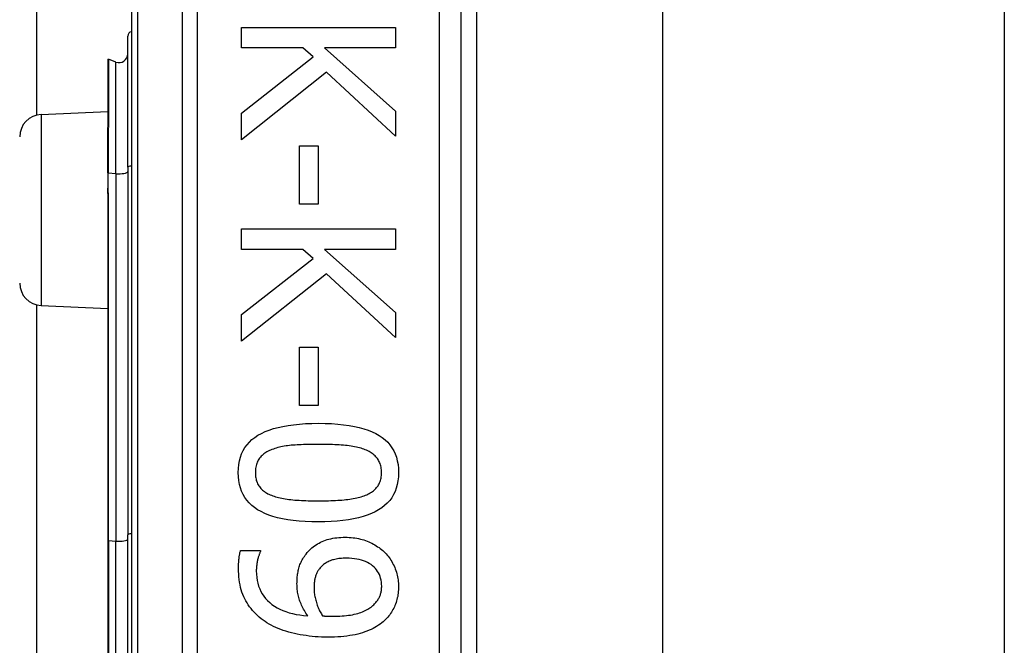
# Model space of a CAD drawing. Header units: inches. Extents: x 4.2 to 80.3, y 5.9 to 52.3.
# Tile 24 of 72: x 23.5 to 24.7, y 22.1 to 22.8. Entities that reach past the tile are written whole.
import ezdxf

# ---------------------------------------------------------------- set-up
doc = ezdxf.new("R2010")
doc.units = ezdxf.units.IN
doc.header["$LTSCALE"] = 5.125904
doc.header["$MEASUREMENT"] = 0
doc.layers.add('Visible Edges(ANSI)', color=7, linetype='Continuous', lineweight=25)
doc.layers.add('Visible Tangent Edges(ANSI)', color=7, linetype='Continuous', lineweight=25)

msp = doc.modelspace()

# ---------------------------------------------------------------- linework, layer by layer
at = {"layer": 'Visible Edges(ANSI)'}
for p, q in [((23.5501, 22.7086), (23.5501, 36.1305)), ((23.659, 23.3597), (23.659, 20.9383)), ((24.0389, 21.1842), (24.0389, 23.1139)), ((24.0566, 22.957), (24.0566, 21.3411)), ((24.2707, 22.9408), (24.2707, 21.3572)), ((24.6644, 22.9408), (24.6644, 21.3572)), ((23.7858, 22.8093), (23.9631, 22.8093)), ((23.7858, 22.7858), (23.7858, 22.8093)), ((23.9631, 22.8093), (23.9631, 22.7858)), ((23.6548, 22.6485), (23.6548, 22.7994)), ((23.8566, 22.7858), (23.7858, 22.7858)), ((23.8683, 22.7754), (23.8566, 22.7858)), ((23.8816, 22.7858), (23.9631, 22.7131)), ((23.9631, 22.7858), (23.8816, 22.7858)), ((23.6318, 22.7722), (23.6318, 22.6941)), ((23.6412, 22.7695), (23.6325, 22.7727)), ((23.7858, 22.7106), (23.8683, 22.7754)), ((23.8839, 22.7578), (23.7858, 22.68)), ((23.9631, 22.6843), (23.8839, 22.7578)), ((23.555, 22.7092), (23.6318, 22.7126)), ((23.7858, 22.68), (23.7858, 22.7106)), ((23.9631, 22.7131), (23.9631, 22.6843)), ((23.6318, 22.6941), (23.6318, 22.6933)), ((23.6318, 22.6419), (23.6318, 22.6933)), ((23.8526, 22.6731), (23.8742, 22.6731)), ((23.8526, 22.6061), (23.8526, 22.6731)), ((23.8742, 22.6731), (23.8742, 22.6061)), ((23.6548, 22.6485), (23.6548, 22.2254)), ((23.6318, 22.6419), (23.6318, 22.6254)), ((23.6318, 22.6254), (23.6318, 22.6181)), ((23.6318, 22.6181), (23.6318, 22.2187)), ((23.8742, 22.6061), (23.8526, 22.6061)), ((23.7858, 22.5775), (23.9631, 22.5775)), ((23.7858, 22.5539), (23.7858, 22.5775)), ((23.9631, 22.5775), (23.9631, 22.5539)), ((23.8566, 22.5539), (23.7858, 22.5539)), ((23.8683, 22.5436), (23.8566, 22.5539)), ((23.8816, 22.5539), (23.9631, 22.4812)), ((23.9631, 22.5539), (23.8816, 22.5539)), ((23.7858, 22.4788), (23.8683, 22.5436)), ((23.8839, 22.5259), (23.7858, 22.4482)), ((23.9631, 22.4525), (23.8839, 22.5259)), ((23.5501, 21.808), (23.5501, 22.49)), ((23.555, 22.4893), (23.6318, 22.486)), ((23.7858, 22.4482), (23.7858, 22.4788)), ((23.9631, 22.4812), (23.9631, 22.4525)), ((23.8526, 22.4413), (23.8742, 22.4413)), ((23.8526, 22.3742), (23.8526, 22.4413)), ((23.8742, 22.4413), (23.8742, 22.3742)), ((23.8742, 22.3742), (23.8526, 22.3742)), ((23.6318, 22.2187), (23.6318, 22.0793)), ((23.6548, 22.0727), (23.6548, 22.2254)), ((23.7848, 22.2071), (23.8076, 22.2071)), ((23.8076, 22.2071), (23.8076, 22.206))]:
    msp.add_line(p, q, dxfattribs=at)
at = {"layer": 'Visible Edges(ANSI)', "flags": 128}
for points in [[(23.7821, 22.2969), (23.7822, 22.3017), (23.7827, 22.3062), (23.7835, 22.3106), (23.7846, 22.3147), (23.786, 22.3186), (23.7878, 22.3223), (23.7898, 22.3258), (23.7922, 22.3291), (23.7949, 22.3321), (23.7979, 22.3349), (23.8012, 22.3375), (23.8048, 22.3399), (23.8088, 22.3421), (23.8131, 22.3441), (23.8177, 22.3459), (23.8227, 22.3476), (23.828, 22.349), (23.8336, 22.3502), (23.8396, 22.3513), (23.8458, 22.3521), (23.8525, 22.3528), (23.8594, 22.3533), (23.8667, 22.3536), (23.8743, 22.3537)], [(23.8743, 22.3537), (23.8821, 22.3536), (23.8896, 22.3533), (23.8967, 22.3528), (23.9034, 22.3521), (23.9098, 22.3512), (23.9158, 22.3502), (23.9215, 22.3489), (23.9268, 22.3475), (23.9318, 22.3459), (23.9364, 22.344), (23.9406, 22.342), (23.9445, 22.3398), (23.948, 22.3374), (23.9513, 22.3348), (23.9542, 22.3319), (23.9568, 22.3289), (23.9591, 22.3256), (23.9611, 22.3221), (23.9628, 22.3185), (23.9642, 22.3146), (23.9653, 22.3105), (23.9661, 22.3062), (23.9665, 22.3016), (23.9667, 22.2969)], [(23.8743, 22.3295), (23.8712, 22.3295), (23.8683, 22.3295), (23.8654, 22.3294), (23.8625, 22.3294), (23.8598, 22.3293), (23.8572, 22.3292), (23.8546, 22.3291), (23.8522, 22.329), (23.8498, 22.3289), (23.8475, 22.3287), (23.8453, 22.3286), (23.8431, 22.3284), (23.8411, 22.3282), (23.839, 22.3279), (23.8371, 22.3276), (23.8351, 22.3273), (23.8332, 22.327), (23.8313, 22.3266), (23.8295, 22.3262), (23.8277, 22.3257), (23.8259, 22.3252), (23.8242, 22.3247), (23.8225, 22.3241), (23.8209, 22.3235)], [(23.9283, 22.3233), (23.9268, 22.3239), (23.9252, 22.3245), (23.9235, 22.325), (23.9218, 22.3255), (23.92, 22.3259), (23.9181, 22.3264), (23.9161, 22.3268), (23.9141, 22.3271), (23.9121, 22.3274), (23.9099, 22.3277), (23.9077, 22.328), (23.9055, 22.3282), (23.9032, 22.3284), (23.9008, 22.3286), (23.8984, 22.3288), (23.8959, 22.3289), (23.8934, 22.3291), (23.8908, 22.3292), (23.8882, 22.3293), (23.8855, 22.3294), (23.8828, 22.3294), (23.88, 22.3295), (23.8772, 22.3295), (23.8743, 22.3295)], [(23.8209, 22.3235), (23.8194, 22.3229), (23.8179, 22.3223), (23.8165, 22.3216), (23.8152, 22.3209), (23.8139, 22.3201), (23.8127, 22.3193), (23.8116, 22.3185), (23.8105, 22.3176), (23.8095, 22.3167), (23.8085, 22.3157), (23.8076, 22.3147), (23.8067, 22.3136), (23.8059, 22.3126), (23.8052, 22.3114), (23.8045, 22.3102), (23.804, 22.3089), (23.8034, 22.3076), (23.803, 22.3063), (23.8026, 22.3048), (23.8023, 22.3034), (23.8021, 22.3018), (23.8019, 22.3002), (23.8018, 22.2986), (23.8018, 22.2969)], [(23.947, 22.2969), (23.947, 22.2985), (23.9469, 22.3001), (23.9467, 22.3016), (23.9465, 22.3031), (23.9462, 22.3046), (23.9458, 22.3059), (23.9454, 22.3073), (23.9449, 22.3086), (23.9444, 22.3098), (23.9438, 22.311), (23.9431, 22.3121), (23.9423, 22.3132), (23.9415, 22.3143), (23.9406, 22.3153), (23.9397, 22.3162), (23.9387, 22.3172), (23.9376, 22.3181), (23.9365, 22.3189), (23.9353, 22.3198), (23.934, 22.3206), (23.9327, 22.3213), (23.9313, 22.322), (23.9298, 22.3227), (23.9283, 22.3233)], [(23.8744, 22.2403), (23.8667, 22.2404), (23.8593, 22.2407), (23.8522, 22.2412), (23.8455, 22.2419), (23.8391, 22.2427), (23.8331, 22.2438), (23.8274, 22.245), (23.8221, 22.2465), (23.8172, 22.2481), (23.8126, 22.2499), (23.8083, 22.252), (23.8044, 22.2542), (23.8008, 22.2566), (23.7976, 22.2592), (23.7946, 22.262), (23.792, 22.2651), (23.7897, 22.2683), (23.7877, 22.2718), (23.786, 22.2755), (23.7846, 22.2793), (23.7835, 22.2834), (23.7827, 22.2877), (23.7822, 22.2922), (23.7821, 22.2969)], [(23.8018, 22.2969), (23.8018, 22.2953), (23.8019, 22.2937), (23.8021, 22.2922), (23.8023, 22.2908), (23.8026, 22.2894), (23.8029, 22.288), (23.8033, 22.2867), (23.8038, 22.2854), (23.8044, 22.2842), (23.805, 22.283), (23.8057, 22.2818), (23.8064, 22.2808), (23.8072, 22.2797), (23.8081, 22.2787), (23.8091, 22.2777), (23.8101, 22.2768), (23.8111, 22.2759), (23.8123, 22.2751), (23.8135, 22.2742), (23.8147, 22.2735), (23.8161, 22.2727), (23.8175, 22.272), (23.8189, 22.2714), (23.8204, 22.2708)], [(23.9667, 22.2969), (23.9665, 22.2922), (23.966, 22.2876), (23.9652, 22.2833), (23.9641, 22.2792), (23.9627, 22.2753), (23.9609, 22.2716), (23.9589, 22.2681), (23.9565, 22.2649), (23.9537, 22.2619), (23.9507, 22.259), (23.9474, 22.2564), (23.9437, 22.254), (23.9397, 22.2518), (23.9354, 22.2498), (23.9307, 22.248), (23.9258, 22.2464), (23.9205, 22.245), (23.9149, 22.2437), (23.909, 22.2427), (23.9027, 22.2418), (23.8961, 22.2412), (23.8892, 22.2407), (23.882, 22.2404), (23.8744, 22.2403)], [(23.9286, 22.2709), (23.9301, 22.2715), (23.9315, 22.2722), (23.9329, 22.2729), (23.9342, 22.2736), (23.9354, 22.2744), (23.9366, 22.2752), (23.9377, 22.276), (23.9387, 22.2769), (23.9397, 22.2778), (23.9406, 22.2787), (23.9415, 22.2797), (23.9423, 22.2808), (23.9431, 22.2818), (23.9438, 22.2829), (23.9444, 22.2841), (23.9449, 22.2853), (23.9454, 22.2866), (23.9458, 22.2879), (23.9462, 22.2893), (23.9465, 22.2907), (23.9467, 22.2922), (23.9469, 22.2937), (23.947, 22.2953), (23.947, 22.2969)], [(23.8204, 22.2708), (23.8219, 22.2702), (23.8235, 22.2697), (23.8251, 22.2692), (23.8268, 22.2687), (23.8286, 22.2682), (23.8304, 22.2678), (23.8323, 22.2674), (23.8342, 22.2671), (23.8362, 22.2667), (23.8383, 22.2664), (23.8405, 22.2661), (23.8427, 22.2659), (23.845, 22.2657), (23.8473, 22.2654), (23.8497, 22.2653), (23.8522, 22.2651), (23.8548, 22.2649), (23.8574, 22.2648), (23.8601, 22.2647), (23.8628, 22.2646), (23.8656, 22.2645), (23.8685, 22.2645), (23.8714, 22.2645), (23.8744, 22.2644)], [(23.8744, 22.2644), (23.8775, 22.2645), (23.8804, 22.2645), (23.8833, 22.2645), (23.8861, 22.2646), (23.8888, 22.2647), (23.8915, 22.2648), (23.8941, 22.2649), (23.8966, 22.2651), (23.8991, 22.2653), (23.9015, 22.2654), (23.9039, 22.2657), (23.9061, 22.2659), (23.9083, 22.2661), (23.9105, 22.2664), (23.9126, 22.2667), (23.9146, 22.2671), (23.9166, 22.2675), (23.9185, 22.2679), (23.9203, 22.2683), (23.9221, 22.2688), (23.9238, 22.2692), (23.9255, 22.2698), (23.9271, 22.2703), (23.9286, 22.2709)], [(23.8602, 22.2032), (23.8615, 22.2048), (23.8628, 22.2063), (23.8641, 22.2077), (23.8655, 22.2091), (23.867, 22.2104), (23.8685, 22.2116), (23.8701, 22.2127), (23.8717, 22.2138), (23.8734, 22.2149), (23.8751, 22.2159), (23.8769, 22.2168), (23.8787, 22.2176), (23.8806, 22.2184), (23.8825, 22.2191), (23.8845, 22.2198), (23.8866, 22.2203), (23.8887, 22.2208), (23.891, 22.2213), (23.8932, 22.2217), (23.8955, 22.222), (23.8979, 22.2222), (23.9004, 22.2224), (23.9029, 22.2225), (23.9055, 22.2225)], [(23.9055, 22.2225), (23.9077, 22.2225), (23.91, 22.2224), (23.9122, 22.2222), (23.9143, 22.222), (23.9165, 22.2217), (23.9186, 22.2214), (23.9206, 22.221), (23.9227, 22.2205), (23.9247, 22.22), (23.9266, 22.2194), (23.9286, 22.2188), (23.9305, 22.218), (23.9323, 22.2173), (23.9342, 22.2165), (23.936, 22.2156), (23.9377, 22.2147), (23.9394, 22.2138), (23.941, 22.2128), (23.9426, 22.2117), (23.9442, 22.2106), (23.9457, 22.2095), (23.9472, 22.2083), (23.9486, 22.2071), (23.95, 22.2058)], [(23.7824, 22.187), (23.7824, 22.1878), (23.7824, 22.1886), (23.7824, 22.1894), (23.7824, 22.1902), (23.7825, 22.1911), (23.7825, 22.1919), (23.7825, 22.1928), (23.7826, 22.1936), (23.7826, 22.1945), (23.7827, 22.1954), (23.7828, 22.1963), (23.7829, 22.1971), (23.783, 22.198), (23.7831, 22.1989), (23.7832, 22.1998), (23.7833, 22.2006), (23.7835, 22.2015), (23.7836, 22.2023), (23.7838, 22.2032), (23.784, 22.204), (23.7841, 22.2048), (23.7844, 22.2056), (23.7846, 22.2064), (23.7848, 22.2071)], [(23.8076, 22.206), (23.8074, 22.2055), (23.8071, 22.2049), (23.8068, 22.2043), (23.8065, 22.2036), (23.8063, 22.2029), (23.806, 22.2021), (23.8057, 22.2013), (23.8054, 22.2005), (23.8052, 22.1996), (23.8049, 22.1987), (23.8047, 22.1977), (23.8044, 22.1966), (23.8042, 22.1956), (23.804, 22.1945), (23.8038, 22.1935), (23.8036, 22.1924), (23.8034, 22.1913), (23.8033, 22.1903), (23.8032, 22.1892), (23.8031, 22.1881), (23.803, 22.1871), (23.803, 22.186), (23.8029, 22.1849), (23.8029, 22.1839)], [(23.95, 22.2058), (23.9513, 22.2046), (23.9525, 22.2033), (23.9537, 22.202), (23.9549, 22.2006), (23.956, 22.1991), (23.957, 22.1977), (23.958, 22.1961), (23.959, 22.1946), (23.9599, 22.1929), (23.9607, 22.1913), (23.9615, 22.1896), (23.9623, 22.1878), (23.963, 22.186), (23.9636, 22.1842), (23.9642, 22.1824), (23.9647, 22.1806), (23.9652, 22.1789), (23.9656, 22.177), (23.9659, 22.1752), (23.9662, 22.1734), (23.9664, 22.1716), (23.9666, 22.1698), (23.9666, 22.168), (23.9667, 22.1662)], [(23.8497, 22.1691), (23.8498, 22.1707), (23.8498, 22.1723), (23.8499, 22.1738), (23.85, 22.1754), (23.8501, 22.1769), (23.8503, 22.1784), (23.8505, 22.1799), (23.8507, 22.1813), (23.851, 22.1828), (23.8512, 22.1842), (23.8516, 22.1856), (23.8519, 22.1869), (23.8523, 22.1883), (23.8527, 22.1897), (23.8532, 22.191), (23.8538, 22.1924), (23.8544, 22.1937), (23.8551, 22.1951), (23.8558, 22.1964), (23.8566, 22.1978), (23.8574, 22.1992), (23.8583, 22.2005), (23.8592, 22.2019), (23.8602, 22.2032)], [(23.9065, 22.1984), (23.9046, 22.1983), (23.9029, 22.1983), (23.9011, 22.1982), (23.8995, 22.198), (23.8978, 22.1979), (23.8963, 22.1976), (23.8948, 22.1974), (23.8933, 22.1971), (23.8919, 22.1967), (23.8906, 22.1964), (23.8893, 22.196), (23.888, 22.1955), (23.8868, 22.195), (23.8857, 22.1944), (23.8845, 22.1938), (23.8834, 22.1932), (23.8823, 22.1925), (23.8813, 22.1918), (23.8803, 22.191), (23.8793, 22.1901), (23.8783, 22.1892), (23.8774, 22.1883), (23.8765, 22.1873), (23.8756, 22.1863)], [(23.9473, 22.1663), (23.9472, 22.1687), (23.947, 22.171), (23.9466, 22.1733), (23.9461, 22.1754), (23.9455, 22.1775), (23.9447, 22.1795), (23.9437, 22.1814), (23.9426, 22.1832), (23.9414, 22.185), (23.94, 22.1866), (23.9385, 22.1882), (23.9368, 22.1897), (23.935, 22.1911), (23.933, 22.1923), (23.931, 22.1935), (23.9288, 22.1945), (23.9264, 22.1954), (23.924, 22.1962), (23.9214, 22.1969), (23.9187, 22.1974), (23.9158, 22.1978), (23.9128, 22.1981), (23.9097, 22.1983), (23.9065, 22.1984)], [(23.8107, 22.1271), (23.8084, 22.1288), (23.8063, 22.1306), (23.8042, 22.1325), (23.8022, 22.1344), (23.8003, 22.1363), (23.7985, 22.1384), (23.7968, 22.1404), (23.7952, 22.1426), (23.7937, 22.1448), (23.7922, 22.147), (23.7909, 22.1493), (23.7896, 22.1517), (23.7885, 22.1541), (23.7874, 22.1566), (23.7864, 22.1593), (23.7856, 22.162), (23.7848, 22.1648), (23.7842, 22.1677), (23.7836, 22.1707), (23.7832, 22.1738), (23.7828, 22.1769), (23.7826, 22.1802), (23.7824, 22.1836), (23.7824, 22.187)], [(23.8029, 22.1839), (23.803, 22.18), (23.8033, 22.1764), (23.8039, 22.1728), (23.8046, 22.1695), (23.8056, 22.1662), (23.8068, 22.1631), (23.8081, 22.1601), (23.8097, 22.1573), (23.8116, 22.1546), (23.8136, 22.152), (23.8158, 22.1496), (23.8183, 22.1473), (23.8209, 22.1452), (23.8238, 22.1432), (23.8268, 22.1414), (23.83, 22.1397), (23.8334, 22.1382), (23.8369, 22.1369), (23.8407, 22.1357), (23.8446, 22.1347), (23.8487, 22.1338), (23.853, 22.1331), (23.8574, 22.1325), (23.8621, 22.1321)], [(23.8756, 22.1863), (23.875, 22.1855), (23.8744, 22.1847), (23.8739, 22.1839), (23.8734, 22.1831), (23.8729, 22.1823), (23.8725, 22.1814), (23.8721, 22.1806), (23.8717, 22.1797), (23.8714, 22.1788), (23.8711, 22.1779), (23.8709, 22.177), (23.8706, 22.176), (23.8704, 22.1751), (23.8703, 22.1741), (23.8701, 22.1731), (23.87, 22.1721), (23.8698, 22.1711), (23.8697, 22.1701), (23.8696, 22.1691), (23.8696, 22.168), (23.8695, 22.167), (23.8695, 22.1659), (23.8694, 22.1648), (23.8694, 22.1637)], [(23.8621, 22.1321), (23.861, 22.1337), (23.86, 22.1353), (23.8591, 22.1368), (23.8582, 22.1384), (23.8573, 22.1399), (23.8565, 22.1414), (23.8558, 22.1429), (23.855, 22.1444), (23.8544, 22.1459), (23.8538, 22.1473), (23.8532, 22.1488), (23.8527, 22.1502), (23.8522, 22.1517), (23.8518, 22.1532), (23.8514, 22.1546), (23.851, 22.1562), (23.8507, 22.1577), (23.8505, 22.1593), (23.8503, 22.1608), (23.8501, 22.1624), (23.8499, 22.1641), (23.8498, 22.1657), (23.8498, 22.1674), (23.8497, 22.1691)], [(23.8694, 22.1637), (23.8694, 22.1625), (23.8695, 22.1612), (23.8696, 22.1599), (23.8697, 22.1585), (23.8699, 22.1572), (23.8701, 22.1558), (23.8703, 22.1545), (23.8706, 22.1531), (23.8709, 22.1517), (23.8713, 22.1503), (23.8717, 22.1488), (23.8721, 22.1474), (23.8725, 22.1459), (23.873, 22.1445), (23.8735, 22.1431), (23.874, 22.1418), (23.8746, 22.1404), (23.8752, 22.1391), (23.8758, 22.1379), (23.8764, 22.1366), (23.8771, 22.1354), (23.8778, 22.1343), (23.8785, 22.1331), (23.8792, 22.132)], [(23.9372, 22.1441), (23.9382, 22.1449), (23.939, 22.1458), (23.9399, 22.1467), (23.9407, 22.1475), (23.9414, 22.1484), (23.9421, 22.1493), (23.9427, 22.1502), (23.9433, 22.1511), (23.9438, 22.1519), (23.9443, 22.1528), (23.9447, 22.1537), (23.9451, 22.1546), (23.9455, 22.1555), (23.9458, 22.1564), (23.9461, 22.1574), (23.9463, 22.1583), (23.9465, 22.1593), (23.9467, 22.1602), (23.9469, 22.1612), (23.947, 22.1622), (23.9471, 22.1632), (23.9472, 22.1642), (23.9473, 22.1653), (23.9473, 22.1663)], [(23.9667, 22.1662), (23.9666, 22.1642), (23.9666, 22.1622), (23.9664, 22.1602), (23.9662, 22.1583), (23.966, 22.1564), (23.9657, 22.1545), (23.9653, 22.1527), (23.9649, 22.1509), (23.9644, 22.1492), (23.9638, 22.1474), (23.9632, 22.1457), (23.9626, 22.1441), (23.9619, 22.1424), (23.9611, 22.1408), (23.9603, 22.1393), (23.9594, 22.1377), (23.9585, 22.1363), (23.9576, 22.1348), (23.9566, 22.1334), (23.9555, 22.132), (23.9544, 22.1306), (23.9532, 22.1293), (23.952, 22.1281), (23.9507, 22.1268)], [(23.8904, 22.1316), (23.8933, 22.1316), (23.8962, 22.1317), (23.899, 22.1318), (23.9016, 22.1319), (23.9042, 22.1321), (23.9067, 22.1324), (23.9091, 22.1327), (23.9114, 22.133), (23.9136, 22.1334), (23.9157, 22.1339), (23.9178, 22.1343), (23.9197, 22.1349), (23.9216, 22.1354), (23.9233, 22.136), (23.9251, 22.1367), (23.9267, 22.1374), (23.9283, 22.1381), (23.9298, 22.1388), (23.9312, 22.1396), (23.9325, 22.1404), (23.9338, 22.1413), (23.935, 22.1422), (23.9362, 22.1431), (23.9372, 22.1441)], [(23.8851, 22.1076), (23.8814, 22.1076), (23.8778, 22.1077), (23.8742, 22.1079), (23.8707, 22.1081), (23.8672, 22.1084), (23.8637, 22.1088), (23.8602, 22.1093), (23.8568, 22.1098), (23.8534, 22.1104), (23.85, 22.111), (23.8467, 22.1117), (23.8434, 22.1125), (23.8402, 22.1134), (23.837, 22.1143), (23.834, 22.1153), (23.831, 22.1164), (23.8282, 22.1175), (23.8254, 22.1187), (23.8227, 22.1199), (23.8201, 22.1212), (23.8176, 22.1226), (23.8152, 22.124), (23.8129, 22.1255), (23.8107, 22.1271)], [(23.8792, 22.132), (23.8795, 22.132), (23.8798, 22.1319), (23.8801, 22.1319), (23.8805, 22.1319), (23.8808, 22.1319), (23.8812, 22.1319), (23.8816, 22.1318), (23.882, 22.1318), (23.8825, 22.1318), (23.8829, 22.1318), (23.8834, 22.1317), (23.8839, 22.1317), (23.8844, 22.1317), (23.8849, 22.1317), (23.8854, 22.1316), (23.8859, 22.1316), (23.8864, 22.1316), (23.887, 22.1316), (23.8875, 22.1316), (23.8881, 22.1316), (23.8886, 22.1316), (23.8892, 22.1316), (23.8898, 22.1316), (23.8904, 22.1316)], [(23.9507, 22.1268), (23.9491, 22.1253), (23.9473, 22.1239), (23.9455, 22.1225), (23.9435, 22.1212), (23.9415, 22.1199), (23.9395, 22.1187), (23.9373, 22.1175), (23.935, 22.1164), (23.9327, 22.1154), (23.9303, 22.1144), (23.9278, 22.1135), (23.9252, 22.1126), (23.9225, 22.1118), (23.9197, 22.1111), (23.9167, 22.1104), (23.9137, 22.1098), (23.9105, 22.1093), (23.9072, 22.1088), (23.9038, 22.1084), (23.9003, 22.1081), (23.8967, 22.1079), (23.8929, 22.1077), (23.8891, 22.1076), (23.8851, 22.1076)]]:
    msp.add_lwpolyline(points, dxfattribs=at)
at = {"layer": 'Visible Edges(ANSI)'}
for centre, radius, start, end in [((23.6599, 22.7994), 0.00506, 100.0205, 180), ((23.6323, 22.7722), 0.000506, 70, 180), ((23.6447, 22.779), 0.0101, 250, 0), ((23.5561, 22.6835), 0.0257, 92.5, 180), ((23.5561, 22.515), 0.0257, 180, 267.5)]:
    msp.add_arc(centre, radius, start, end, dxfattribs=at)
at = {"layer": 'Visible Tangent Edges(ANSI)'}
for p, q in [((23.6664, 20.9383), (23.6664, 23.3597)), ((23.7174, 23.1139), (23.7174, 21.1842)), ((23.7353, 21.1842), (23.7353, 23.1139)), ((24.0136, 23.1139), (24.0136, 21.1842)), ((23.6325, 22.7727), (23.6325, 22.6944)), ((23.6412, 22.6411), (23.6412, 22.7695)), ((23.555, 22.7092), (23.555, 22.4893)), ((23.6321, 22.6935), (23.6321, 22.6419)), ((23.6321, 22.6254), (23.6321, 22.6419)), ((23.6321, 22.6419), (23.6412, 22.6411)), ((23.6412, 22.6411), (23.6412, 22.218)), ((23.6325, 22.2188), (23.6325, 22.6182)), ((23.6325, 22.2188), (23.6325, 22.0792)), ((23.6325, 22.2188), (23.6412, 22.218)), ((23.6412, 22.08), (23.6412, 22.218))]:
    msp.add_line(p, q, dxfattribs=at)
at = {"layer": 'Visible Tangent Edges(ANSI)', "flags": 128}
for points in [[(23.6321, 22.6935), (23.6321, 22.6935), (23.6321, 22.6936), (23.6321, 22.6936), (23.632, 22.6937), (23.632, 22.6937), (23.632, 22.6937), (23.632, 22.6938), (23.6319, 22.6938), (23.6319, 22.6938), (23.6319, 22.6939), (23.6319, 22.6939), (23.6319, 22.6939), (23.6319, 22.6939), (23.6318, 22.694), (23.6318, 22.694), (23.6318, 22.694), (23.6318, 22.694), (23.6318, 22.694), (23.6318, 22.6941), (23.6318, 22.6941), (23.6318, 22.6941), (23.6318, 22.6941), (23.6318, 22.6941), (23.6318, 22.6941)], [(23.6321, 22.6935), (23.6321, 22.6935), (23.6322, 22.6935), (23.6322, 22.6936), (23.6322, 22.6936), (23.6322, 22.6936), (23.6323, 22.6937), (23.6323, 22.6937), (23.6323, 22.6937), (23.6323, 22.6938), (23.6323, 22.6938), (23.6323, 22.6938), (23.6324, 22.6939), (23.6324, 22.6939), (23.6324, 22.694), (23.6324, 22.694), (23.6324, 22.694), (23.6324, 22.6941), (23.6324, 22.6941), (23.6324, 22.6942), (23.6324, 22.6942), (23.6324, 22.6943), (23.6325, 22.6943), (23.6325, 22.6943), (23.6325, 22.6944)], [(23.6318, 22.6181), (23.6318, 22.6184), (23.6318, 22.6187), (23.6318, 22.619), (23.6318, 22.6193), (23.6318, 22.6196), (23.6318, 22.6199), (23.6318, 22.6202), (23.6318, 22.6205), (23.6318, 22.6208), (23.6319, 22.6212), (23.6319, 22.6215), (23.6319, 22.6218), (23.6319, 22.6221), (23.6319, 22.6224), (23.6319, 22.6227), (23.632, 22.623), (23.632, 22.6233), (23.632, 22.6236), (23.632, 22.6239), (23.632, 22.6242), (23.6321, 22.6245), (23.6321, 22.6248), (23.6321, 22.6251), (23.6321, 22.6254)], [(23.6325, 22.6182), (23.6325, 22.6185), (23.6325, 22.6188), (23.6324, 22.6191), (23.6324, 22.6194), (23.6324, 22.6197), (23.6324, 22.62), (23.6324, 22.6203), (23.6324, 22.6206), (23.6324, 22.6209), (23.6324, 22.6212), (23.6324, 22.6215), (23.6323, 22.6218), (23.6323, 22.6221), (23.6323, 22.6224), (23.6323, 22.6227), (23.6323, 22.623), (23.6322, 22.6233), (23.6322, 22.6236), (23.6322, 22.6239), (23.6322, 22.6242), (23.6322, 22.6245), (23.6322, 22.6248), (23.6321, 22.6251), (23.6321, 22.6254)]]:
    msp.add_lwpolyline(points, dxfattribs=at)
at = {"layer": 'Visible Tangent Edges(ANSI)'}
for centre, major_axis, ratio, start_param in [((23.6323, 22.6941), (-0.000506, 0), 0.548442, 4.363323), ((23.632, 22.6933), (-0.000253, 0), 0.542742, 4.363323), ((23.6599, 22.6485), (-0.00506, 0), 0.245714, 4.887279), ((23.632, 22.6419), (-0.000253, 0), 0.245714, 4.363323), ((23.6447, 22.6434), (0.0101, 0), 0.245714, 4.363323), ((23.632, 22.6254), (-0.000253, 0), 0.245714, 4.363323), ((23.6323, 22.6181), (-0.000506, 0), 0.245714, 4.363323), ((23.6323, 22.2187), (-0.000506, 0), 0.245714, 4.363323), ((23.6447, 22.2204), (0.0101, 0), 0.245714, 4.363323), ((23.6599, 22.2254), (-0.00506, 0), 0.245714, 4.887279)]:
    msp.add_ellipse(centre, major_axis=major_axis, ratio=ratio, start_param=start_param, end_param=6.283185, dxfattribs=at)

doc.saveas('drawing.dxf')
